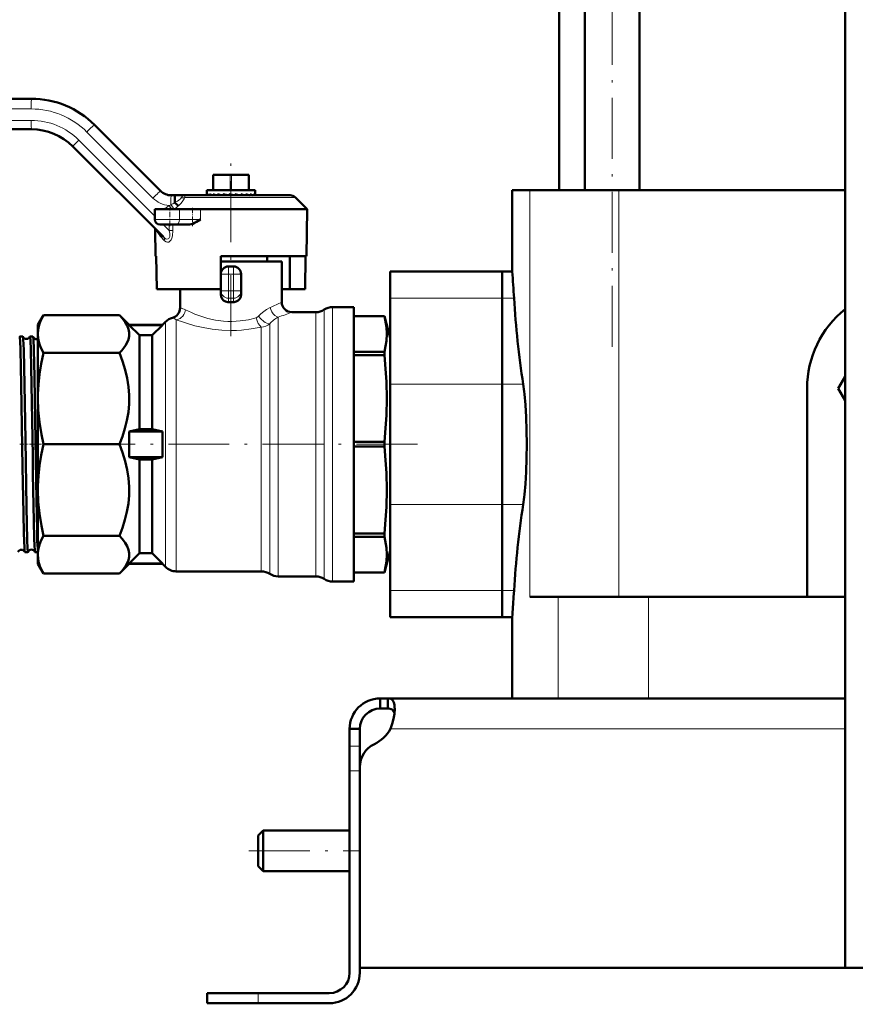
# Model space of a CAD drawing. Extents: x -1351 to 1763, y -1300 to 601.
# Tile 2 of 91: x -1243 to -1078, y -286 to -92. Entities that reach past the tile are written whole.
import ezdxf

# ---------------------------------------------------------------- set-up
doc = ezdxf.new("R2010")
doc.units = 0
doc.linetypes.add('DASHDOT', pattern=[18.5, 12, -3, 0.5, -3])

msp = doc.modelspace()

# ---------------------------------------------------------------- linework, layer by layer
at = {"color": 7, "lineweight": 50}
for p, q in [((-1080.13, -278.96), (-1080.13, 296.79)), ((-1136.38, -125.96), (-1136.38, 144.14)), ((-1131.35, -125.96), (-1131.35, 144.14)), ((-1120.59, -125.96), (-1120.59, 144.14)), ((-1295.57, -107.96), (-1240.23, -107.96)), ((-1240.23, -113.96), (-1295.68, -113.96)), ((-1227.86, -113.09), (-1214.86, -126.08)), ((-1214.28, -135.15), (-1232.1, -117.33)), ((-1204.48, -125.96), (-1204.48, -122.96)), ((-1204.36, -122.96), (-1204.48, -122.96)), ((-1204.36, -122.96), (-1201.11, -122.96)), ((-1200.86, -122.96), (-1201.11, -122.96)), ((-1200.86, -122.96), (-1197.61, -122.96)), ((-1197.48, -122.96), (-1197.61, -122.96)), ((-1197.48, -125.96), (-1197.48, -122.96)), ((-1212.74, -126.96), (-1211.98, -126.96)), ((-1211.98, -126.96), (-1210.03, -126.96)), ((-1210.04, -126.96), (-1210.03, -126.96)), ((-1189.35, -126.96), (-1210.03, -126.96)), ((-1205.73, -125.96), (-1205.1, -125.96)), ((-1205.73, -125.96), (-1205.73, -126.78)), ((-1205.73, -126.76), (-1205.73, -126.96)), ((-1205.61, -126.76), (-1205.61, -126.96)), ((-1205.1, -126.8), (-1205.19, -126.76)), ((-1205.19, -126.76), (-1205.19, -126.96)), ((-1205.1, -125.96), (-1196.23, -125.96)), ((-1204.51, -126.76), (-1204.51, -126.96)), ((-1203.61, -126.76), (-1203.61, -126.96)), ((-1202.55, -126.76), (-1202.55, -126.96)), ((-1201.58, -126.96), (-1202.55, -126.76)), ((-1201.83, -126.91), (-1201.83, -126.96)), ((-1201.38, -126.76), (-1201.38, -126.96)), ((-1200.39, -126.96), (-1201.38, -126.76)), ((-1201.34, -126.88), (-1201.38, -126.76)), ((-1200.93, -126.96), (-1201.34, -126.88)), ((-1201.34, -126.88), (-1201.34, -126.96)), ((-1200.19, -126.76), (-1200.19, -126.96)), ((-1199.05, -126.76), (-1199.05, -126.96)), ((-1198.03, -126.76), (-1198.03, -126.96)), ((-1197.2, -126.76), (-1197.2, -126.96)), ((-1196.6, -126.76), (-1196.6, -126.96)), ((-1196.28, -126.76), (-1196.28, -126.96)), ((-1196.23, -125.96), (-1196.23, -126.9)), ((-1185.98, -129.71), (-1188.29, -127.4)), ((-1142.15, -125.96), (-1145.63, -125.96)), ((-1145.63, -141.96), (-1145.63, -125.96)), ((-1124.64, -125.96), (-1142.15, -125.96)), ((-1080.13, -125.96), (-1124.64, -125.96)), ((-1215.95, -131.73), (-1215.98, -129.71)), ((-1211.09, -129.71), (-1215.98, -129.71)), ((-1211.09, -129.71), (-1206.96, -129.71)), ((-1206.96, -129.71), (-1185.98, -129.71)), ((-1185.98, -129.71), (-1186.14, -138.96)), ((-1215.82, -138.96), (-1215.91, -133.65)), ((-1214.95, -132.71), (-1211.74, -132.71)), ((-1209.27, -132.71), (-1211.74, -132.71)), ((-1214.94, -134.49), (-1214.97, -134.46)), ((-1215.68, -138.96), (-1215.82, -138.96)), ((-1215.57, -145.46), (-1215.68, -138.96)), ((-1202.98, -138.96), (-1202.98, -145.46)), ((-1186.14, -138.96), (-1202.98, -138.96)), ((-1193.88, -139.96), (-1193.88, -138.96)), ((-1189.4, -145.46), (-1189.4, -138.96)), ((-1186.39, -145.46), (-1186.28, -138.96)), ((-1190.98, -139.96), (-1202.98, -139.96)), ((-1200.48, -140.96), (-1201.48, -140.96)), ((-1190.98, -139.96), (-1190.98, -147.96)), ((-1198.98, -145.73), (-1198.98, -142.46)), ((-1169.63, -147.2), (-1169.63, -141.96)), ((-1147.63, -141.96), (-1169.63, -141.96)), ((-1147.63, -147.2), (-1147.63, -141.96)), ((-1147.63, -141.96), (-1145.63, -141.96)), ((-1147.63, -141.96), (-1147.63, -147.2)), ((-1202.98, -145.46), (-1215.57, -145.46)), ((-1210.98, -149.12), (-1210.98, -145.46)), ((-1202.98, -145.73), (-1202.98, -145.46)), ((-1202.98, -146.47), (-1202.98, -145.73)), ((-1198.98, -146.47), (-1198.98, -145.73)), ((-1189.4, -145.46), (-1190.98, -145.46)), ((-1189.4, -145.46), (-1186.39, -145.46)), ((-1169.63, -147.2), (-1169.63, -164.12)), ((-1147.63, -147.2), (-1147.63, -164.12)), ((-1147.63, -164.12), (-1147.63, -147.2)), ((-1201.59, -147.96), (-1201.48, -147.96)), ((-1200.98, -147.96), (-1201.48, -147.96)), ((-1200.48, -147.96), (-1200.98, -147.96)), ((-1200.38, -147.96), (-1200.48, -147.96)), ((-1176.81, -148.96), (-1180.97, -148.96)), ((-1176.81, -202.96), (-1176.81, -148.96)), ((-1237.86, -150.53), (-1238.98, -152.46)), ((-1222.92, -150.53), (-1237.86, -150.53)), ((-1220.98, -152.46), (-1222.92, -150.53)), ((-1184.29, -149.96), (-1188.98, -149.96)), ((-1176.81, -150.71), (-1170.78, -150.71)), ((-1176.81, -150.72), (-1170.78, -150.72)), ((-1170.78, -150.72), (-1170.78, -150.71)), ((-1169.63, -155.01), (-1170.78, -150.71)), ((-1238.98, -154.25), (-1238.98, -152.46)), ((-1220.98, -152.49), (-1220.98, -152.46)), ((-1214.48, -152.46), (-1220.98, -152.46)), ((-1214.48, -152.49), (-1220.98, -152.49)), ((-1218.98, -154.51), (-1220.98, -152.49)), ((-1216.48, -154.51), (-1214.48, -152.49)), ((-1213.86, -151.84), (-1214.48, -152.46)), ((-1214.48, -152.49), (-1214.48, -152.46)), ((-1242.55, -154.76), (-1241.91, -154.76)), ((-1240.53, -154.76), (-1239.93, -154.76)), ((-1238.98, -166.97), (-1238.98, -154.25)), ((-1218.98, -154.51), (-1216.48, -154.51)), ((-1218.98, -172.96), (-1218.98, -154.51)), ((-1216.48, -172.96), (-1216.48, -154.51)), ((-1222.92, -157.98), (-1237.86, -157.98)), ((-1176.81, -157.78), (-1170.78, -157.78)), ((-1176.81, -158.43), (-1170.78, -158.43)), ((-1170.78, -158.11), (-1170.78, -157.78)), ((-1170.78, -158.43), (-1170.78, -158.11)), ((-1081.49, -164.96), (-1080.13, -162.61)), ((-1169.63, -187.8), (-1169.63, -164.12)), ((-1147.63, -187.8), (-1147.63, -164.12)), ((-1147.63, -164.12), (-1147.63, -187.8)), ((-1087.63, -205.96), (-1087.63, -164.96)), ((-1080.13, -167.31), (-1081.49, -164.96)), ((-1238.98, -184.95), (-1238.98, -166.97)), ((-1218.98, -172.96), (-1220.98, -173.46)), ((-1214.48, -173.46), (-1220.98, -173.46)), ((-1220.98, -178.46), (-1220.98, -173.46)), ((-1218.98, -172.96), (-1216.48, -172.96)), ((-1216.48, -172.96), (-1214.48, -173.46)), ((-1214.48, -178.46), (-1214.48, -173.46)), ((-1222.92, -175.96), (-1237.86, -175.96)), ((-1176.81, -175.5), (-1170.78, -175.5)), ((-1170.78, -176.42), (-1170.78, -175.5)), ((-1176.81, -176.42), (-1170.78, -176.42)), ((-1214.48, -178.46), (-1220.98, -178.46)), ((-1218.98, -178.96), (-1220.98, -178.46)), ((-1218.98, -178.96), (-1216.48, -178.96)), ((-1218.98, -197.41), (-1218.98, -178.96)), ((-1216.48, -178.96), (-1214.48, -178.46)), ((-1216.48, -197.41), (-1216.48, -178.96)), ((-1238.98, -197.67), (-1238.98, -184.95)), ((-1169.63, -187.8), (-1169.63, -204.72)), ((-1147.63, -187.8), (-1147.63, -204.72)), ((-1147.63, -204.72), (-1147.63, -187.8)), ((-1176.81, -193.49), (-1170.78, -193.49)), ((-1170.78, -194.14), (-1170.78, -193.49)), ((-1222.92, -193.95), (-1237.86, -193.95)), ((-1176.81, -194.14), (-1170.78, -194.14)), ((-1241.54, -197.16), (-1240.92, -197.16)), ((-1239.52, -197.16), (-1238.98, -197.16)), ((-1218.98, -197.41), (-1220.98, -199.43)), ((-1218.98, -197.41), (-1216.48, -197.41)), ((-1216.48, -197.41), (-1214.48, -199.43)), ((-1169.63, -196.92), (-1170.78, -201.21)), ((-1238.98, -199.46), (-1238.98, -197.67)), ((-1238.98, -199.46), (-1237.86, -201.4)), ((-1222.92, -201.4), (-1220.98, -199.46)), ((-1214.48, -199.43), (-1220.98, -199.43)), ((-1220.98, -199.46), (-1220.98, -199.43)), ((-1214.48, -199.46), (-1220.98, -199.46)), ((-1214.48, -199.46), (-1214.48, -199.43)), ((-1214.48, -199.46), (-1213.86, -200.08)), ((-1222.92, -201.4), (-1237.86, -201.4)), ((-1211.74, -200.96), (-1195.01, -200.96)), ((-1176.81, -201.21), (-1170.78, -201.21)), ((-1176.81, -201.21), (-1170.78, -201.21)), ((-1170.78, -201.21), (-1170.78, -201.21)), ((-1191.69, -201.96), (-1184.29, -201.96)), ((-1180.97, -202.96), (-1176.81, -202.96)), ((-1169.63, -209.96), (-1169.63, -204.72)), ((-1147.63, -209.96), (-1147.63, -204.72)), ((-1147.63, -204.72), (-1147.63, -209.96)), ((-1145.36, -205.96), (-1145.28, -204.72)), ((-1142.15, -205.96), (-1136.58, -205.96)), ((-1136.58, -205.96), (-1118.83, -205.96)), ((-1118.83, -205.96), (-1080.13, -205.96)), ((-1147.63, -209.96), (-1169.63, -209.96)), ((-1147.63, -209.96), (-1145.63, -209.96)), ((-1145.63, -225.96), (-1145.63, -209.96)), ((-1171.63, -225.96), (-1171.63, -227.96)), ((-1170.1, -225.96), (-1171.63, -225.96)), ((-1170.1, -225.96), (-1170.1, -227.96)), ((-1080.13, -225.96), (-1170.1, -225.96)), ((-1170.1, -227.96), (-1171.63, -227.96)), ((-1177.63, -231.96), (-1175.63, -231.96)), ((-1177.63, -235.38), (-1177.63, -231.96)), ((-1175.63, -235.38), (-1175.63, -231.96)), ((-1177.63, -240.21), (-1177.63, -235.38)), ((-1175.63, -239.47), (-1175.63, -235.38)), ((-1177.63, -240.21), (-1177.63, -279.96)), ((-1175.63, -239.47), (-1175.63, -278.96)), ((-1175.63, -279.96), (-1175.63, -240.21)), ((-1195.63, -252.96), (-1194.63, -251.96)), ((-1195.63, -255.96), (-1195.63, -252.96)), ((-1194.63, -255.96), (-1194.63, -251.96)), ((-1194.63, -251.96), (-1177.63, -251.96)), ((-1195.63, -258.96), (-1195.63, -255.96)), ((-1194.63, -259.96), (-1194.63, -255.96)), ((-1195.63, -258.96), (-1194.63, -259.96)), ((-1194.63, -259.96), (-1177.63, -259.96)), ((-1067.63, -278.96), (-1175.63, -278.96)), ((-1076.13, -278.96), (-1080.13, -278.96)), ((-1205.63, -283.96), (-1205.63, -285.96)), ((-1205.63, -283.96), (-1195.63, -283.96)), ((-1181.63, -283.96), (-1195.63, -283.96)), ((-1205.63, -285.96), (-1195.63, -285.96)), ((-1195.63, -285.96), (-1181.63, -285.96))]:
    msp.add_line(p, q, dxfattribs=at)
at = {"color": 7, "linetype": 'DASHDOT', "lineweight": 18}
for p, q in [((-1125.97, -156.77), (-1125.97, 212.95)), ((-1200.98, -154.68), (-1200.98, -120.08)), ((-1164.3, -175.96), (-1228.25, -175.96)), ((-1197.43, -255.96), (-1175.83, -255.96))]:
    msp.add_line(p, q, dxfattribs=at)
at = {"color": 7, "lineweight": 18}
for p, q in [((-1240.29, -109.96), (-1295.63, -109.96)), ((-1295.74, -112.21), (-1240.28, -112.21)), ((-1230.91, -116.09), (-1215.96, -131.05)), ((-1216.34, -127.5), (-1229.33, -114.5)), ((-1204.36, -125.96), (-1204.36, -122.96)), ((-1201.11, -125.96), (-1201.11, -122.96)), ((-1200.86, -125.96), (-1200.86, -122.96)), ((-1197.61, -125.96), (-1197.61, -122.96)), ((-1188.29, -127.4), (-1210.07, -127.4)), ((-1142.15, -125.96), (-1142.15, -205.96)), ((-1124.64, -125.96), (-1124.64, -205.96)), ((-1212.11, -129.67), (-1212.16, -129.71)), ((-1211.11, -131.73), (-1211.09, -129.71)), ((-1206.95, -131.73), (-1206.96, -129.71)), ((-1211.11, -131.73), (-1215.95, -131.73)), ((-1211.11, -131.73), (-1206.95, -131.73)), ((-1214.78, -135.12), (-1215.91, -133.65)), ((-1214.3, -132.71), (-1213.13, -133.88)), ((-1213.13, -133.88), (-1213.16, -132.71)), ((-1212.42, -132.71), (-1212.39, -133.86)), ((-1214.1, -135.84), (-1214.78, -135.12)), ((-1212.39, -133.86), (-1213.13, -133.88)), ((-1201.48, -140.96), (-1201.48, -142.46)), ((-1200.48, -140.96), (-1200.48, -142.46)), ((-1202.98, -142.46), (-1201.48, -142.46)), ((-1200.48, -142.46), (-1201.48, -142.46)), ((-1201.48, -145.73), (-1201.48, -142.46)), ((-1198.98, -142.46), (-1200.48, -142.46)), ((-1200.48, -145.73), (-1200.48, -142.46)), ((-1201.48, -145.73), (-1202.98, -145.73)), ((-1200.48, -145.73), (-1201.48, -145.73)), ((-1201.48, -145.73), (-1201.48, -147.2)), ((-1201.48, -147.96), (-1201.48, -147.2)), ((-1200.48, -147.2), (-1201.48, -147.2)), ((-1200.48, -145.73), (-1198.98, -145.73)), ((-1200.48, -145.73), (-1200.48, -147.2)), ((-1200.48, -147.96), (-1200.48, -147.2)), ((-1147.63, -147.2), (-1169.63, -147.2)), ((-1145.28, -147.2), (-1147.63, -147.2)), ((-1180.97, -202.96), (-1180.97, -148.96)), ((-1191.69, -201.96), (-1191.69, -150.94)), ((-1184.29, -201.96), (-1184.29, -149.96)), ((-1182.63, -202.46), (-1182.63, -149.46)), ((-1213.86, -200.08), (-1213.86, -151.84)), ((-1211.74, -200.96), (-1211.74, -151.45)), ((-1195.01, -200.96), (-1195.01, -152.89)), ((-1193.35, -201.46), (-1193.35, -152.28)), ((-1147.63, -164.12), (-1169.63, -164.12)), ((-1147.63, -164.12), (-1143.47, -164.12)), ((-1147.63, -187.8), (-1169.63, -187.8)), ((-1143.47, -187.8), (-1147.63, -187.8)), ((-1147.63, -204.72), (-1169.63, -204.72)), ((-1145.28, -204.72), (-1147.63, -204.72)), ((-1136.58, -205.96), (-1136.58, -225.96)), ((-1118.83, -205.96), (-1118.83, -225.96)), ((-1080.13, -231.96), (-1169.6, -231.96)), ((-1177.63, -235.38), (-1175.63, -235.38)), ((-1177.63, -240.21), (-1175.63, -240.21)), ((-1195.63, -283.96), (-1195.63, -285.96))]:
    msp.add_line(p, q, dxfattribs=at)
at = {"color": 7, "linetype": 'DASHDOT', "lineweight": 18, "ltscale": 0.090015}
msp.add_line((-1212.98, -133.01), (-1212.98, -129.41), dxfattribs=at)
at = {"color": 7, "linetype": 'DASHDOT', "lineweight": 18, "ltscale": 0.090068}
msp.add_line((-1208.56, -129.41), (-1208.56, -133.01), dxfattribs=at)
at = {"color": 7, "linetype": 'DASHDOT', "lineweight": 18, "ltscale": 0.029999}
for p, q in [((-1201.58, -142.46), (-1200.38, -142.46)), ((-1201.58, -145.73), (-1200.38, -145.73))]:
    msp.add_line(p, q, dxfattribs=at)
at = {"color": 7, "linetype": 'DASHDOT', "lineweight": 18, "ltscale": 0.098109}
msp.add_line((-1201.48, -146.06), (-1201.48, -142.13), dxfattribs=at)
at = {"color": 7, "linetype": 'DASHDOT', "lineweight": 18, "ltscale": 0.098124}
msp.add_line((-1200.48, -142.13), (-1200.48, -146.06), dxfattribs=at)
at = {"color": 7, "linetype": 'DASHDOT', "lineweight": 18, "ltscale": 0.044345}
msp.add_line((-1242.53, -175.96), (-1240.76, -175.96), dxfattribs=at)
at = {"color": 7, "linetype": 'DASHDOT', "lineweight": 18, "ltscale": 0.075229}
msp.add_line((-1240.62, -175.96), (-1237.61, -175.96), dxfattribs=at)
at = {"color": 7, "linetype": 'DASHDOT', "lineweight": 18, "ltscale": 0.059998}
msp.add_line((-1177.83, -240.21), (-1175.43, -240.21), dxfattribs=at)
at = {"color": 7, "linetype": 'DASHDOT', "lineweight": 18, "ltscale": 0.060015}
msp.add_line((-1195.63, -283.76), (-1195.63, -286.16), dxfattribs=at)
at = {"color": 7, "lineweight": 50}
for points in [[(-1212.01, -128.4), (-1211.99, -127.1), (-1211.99, -126.98), (-1211.98, -126.96), (-1211.98, -126.96)], [(-1212, -128.42), (-1211.68, -128.73), (-1211.32, -129.01)], [(-1206.95, -131.73), (-1207.74, -132.2), (-1208.12, -132.4), (-1208.47, -132.55), (-1209.14, -132.71), (-1209.27, -132.71)], [(-1214.78, -135.12), (-1214.8, -134.78), (-1214.94, -134.49)], [(-1201.59, -147.96), (-1202.03, -147.87), (-1202.42, -147.65), (-1202.72, -147.32), (-1202.92, -146.91), (-1202.98, -146.47)], [(-1200.38, -147.96), (-1199.94, -147.87), (-1199.55, -147.65), (-1199.24, -147.32), (-1199.05, -146.91), (-1198.98, -146.47)], [(-1237.86, -150.53), (-1238.37, -151.51), (-1238.71, -152.45), (-1238.92, -153.36), (-1238.98, -154.25)], [(-1222.92, -157.98), (-1222.45, -157.47), (-1222.03, -156.97), (-1221.71, -156.5), (-1221.44, -156.03), (-1221.16, -155.35), (-1221.01, -154.67), (-1220.99, -153.98), (-1221.11, -153.29), (-1221.38, -152.59), (-1221.77, -151.9), (-1222.29, -151.21), (-1222.92, -150.53)], [(-1170.78, -157.78), (-1170.54, -156.67), (-1170.39, -155.61), (-1170.31, -154.25), (-1170.39, -152.89), (-1170.61, -151.47), (-1170.78, -150.72)], [(-1242.55, -154.76), (-1242.55, -154.76), (-1242.54, -154.77), (-1242.54, -154.77), (-1242.53, -154.8), (-1242.49, -155.07), (-1242.46, -155.6), (-1242.39, -157.36)], [(-1241.9, -154.77), (-1241.88, -154.86), (-1241.84, -155.27), (-1241.76, -157.36)], [(-1240.53, -154.76), (-1240.53, -154.76), (-1240.53, -154.76), (-1240.52, -154.77), (-1240.52, -154.78), (-1240.5, -154.84), (-1240.45, -155.44), (-1240.37, -157.36)], [(-1239.91, -154.78), (-1239.9, -154.85), (-1239.86, -155.17), (-1239.77, -157.36)], [(-1238.98, -154.25), (-1238.92, -155.14), (-1238.71, -156.05), (-1238.37, -156.99), (-1237.86, -157.98)], [(-1242.39, -157.36), (-1242.23, -164.22), (-1241.97, -180.55), (-1241.82, -189.49), (-1241.73, -193.5), (-1241.63, -196.35), (-1241.58, -197.02), (-1241.56, -197.12), (-1241.55, -197.15)], [(-1241.76, -157.36), (-1241.6, -164.26), (-1241.43, -175.05), (-1241.22, -188.3), (-1241.07, -194.73), (-1241, -196.48), (-1240.95, -197.08), (-1240.94, -197.14), (-1240.93, -197.15), (-1240.93, -197.16), (-1240.92, -197.16), (-1240.92, -197.16)], [(-1240.37, -157.36), (-1240.22, -164.23), (-1239.99, -178.2), (-1239.94, -181.83), (-1239.77, -191.06), (-1239.69, -194.47), (-1239.64, -195.87), (-1239.58, -196.82), (-1239.55, -197.07), (-1239.54, -197.15)], [(-1239.77, -157.36), (-1239.64, -162.7), (-1239.5, -171.19), (-1239.26, -186.87), (-1239.14, -192.77), (-1239.08, -194.99), (-1239.01, -196.47), (-1238.98, -196.91)], [(-1237.86, -157.98), (-1238.32, -160.12), (-1238.66, -162.18), (-1238.87, -164.17), (-1238.97, -166.11), (-1238.98, -166.97)], [(-1222.92, -175.96), (-1222.33, -174.42), (-1221.83, -172.86), (-1221.44, -171.27), (-1221.16, -169.63), (-1221.01, -167.97), (-1220.99, -166.31), (-1221.11, -164.66), (-1221.38, -162.96), (-1221.77, -161.29), (-1222.29, -159.62), (-1222.92, -157.98)], [(-1170.78, -175.5), (-1170.54, -172.81), (-1170.39, -170.25), (-1170.31, -166.96), (-1170.39, -163.67), (-1170.54, -161.12), (-1170.78, -158.43)], [(-1142.79, -175.96), (-1142.82, -173.26), (-1142.91, -170.6), (-1143.04, -168.21), (-1143.22, -166.07)], [(-1238.98, -166.97), (-1238.91, -169.26), (-1238.68, -171.61), (-1238.28, -174.04), (-1237.86, -175.96)], [(-1237.86, -175.96), (-1238.32, -178.11), (-1238.66, -180.16), (-1238.87, -182.15), (-1238.97, -184.1), (-1238.98, -184.95)], [(-1222.92, -193.95), (-1222.33, -192.41), (-1221.83, -190.84), (-1221.44, -189.25), (-1221.16, -187.61), (-1221.01, -185.96), (-1220.99, -184.3), (-1221.11, -182.64), (-1221.38, -180.95), (-1221.77, -179.28), (-1222.29, -177.6), (-1222.92, -175.96)], [(-1143.22, -185.85), (-1143.04, -183.72), (-1142.91, -181.35), (-1142.82, -178.68), (-1142.79, -175.96)], [(-1170.78, -193.49), (-1170.54, -190.8), (-1170.39, -188.24), (-1170.31, -184.95), (-1170.39, -181.66), (-1170.54, -179.11), (-1170.78, -176.42)], [(-1238.98, -184.95), (-1238.91, -187.25), (-1238.68, -189.59), (-1238.28, -192.02), (-1237.86, -193.95)], [(-1237.86, -193.95), (-1238.32, -194.84), (-1238.66, -195.69), (-1238.87, -196.51), (-1238.97, -197.32), (-1238.98, -197.67)], [(-1222.92, -201.4), (-1222.45, -200.9), (-1222.03, -200.39), (-1221.71, -199.92), (-1221.44, -199.45), (-1221.16, -198.77), (-1221.01, -198.09), (-1220.99, -197.4), (-1221.11, -196.72), (-1221.38, -196.01), (-1221.77, -195.32), (-1222.29, -194.63), (-1222.92, -193.95)], [(-1170.78, -201.21), (-1170.54, -200.09), (-1170.39, -199.03), (-1170.31, -197.67), (-1170.39, -196.31), (-1170.61, -194.89), (-1170.78, -194.14)], [(-1238.98, -197.67), (-1238.93, -198.47), (-1238.76, -199.29), (-1238.49, -200.12), (-1238.09, -200.99), (-1237.86, -201.4)], [(-1168.75, -228.08), (-1168.77, -227.63), (-1168.82, -227.22), (-1168.95, -226.75), (-1169.15, -226.39), (-1169.42, -226.13), (-1169.73, -226), (-1170.1, -225.96)], [(-1168.8, -228.9), (-1168.94, -228.52), (-1169.16, -228.24), (-1169.48, -228.05), (-1169.89, -227.97), (-1170.1, -227.96)], [(-1169.6, -231.96), (-1169.24, -230.97), (-1168.97, -229.97), (-1168.81, -228.99), (-1168.75, -228.08)]]:
    msp.add_lwpolyline(points, dxfattribs=at)
at = {"color": 7, "lineweight": 18}
for points in [[(-1212.01, -128.4), (-1211.48, -128.09), (-1211.24, -127.93), (-1210.94, -127.68), (-1210.78, -127.46)], [(-1210.07, -127.4), (-1210.17, -127.65), (-1210.44, -128.07), (-1210.78, -128.48), (-1211.32, -129.01)], [(-1210.78, -127.46), (-1210.6, -127.21), (-1210.38, -127.04), (-1210.21, -126.98), (-1210.03, -126.96)], [(-1210.03, -126.96), (-1210.04, -126.96), (-1210.04, -126.96), (-1210.04, -126.97), (-1210.05, -126.99), (-1210.07, -127.26), (-1210.07, -127.4)], [(-1214.28, -135.15), (-1214.06, -135.35), (-1213.83, -135.49), (-1213.57, -135.58), (-1213.33, -135.55), (-1213.21, -135.47), (-1213.12, -135.35), (-1213.03, -135.09), (-1213, -134.76), (-1213.02, -134.47), (-1213.13, -133.88)], [(-1212.39, -133.86), (-1212.46, -134.9), (-1212.6, -135.42), (-1212.76, -135.73), (-1212.85, -135.86), (-1213.04, -136.05), (-1213.22, -136.15), (-1213.49, -136.18), (-1213.75, -136.11), (-1214.04, -135.91), (-1214.1, -135.84)], [(-1193.24, -149.01), (-1194.01, -149.41), (-1194.8, -149.99), (-1195.18, -150.34), (-1195.54, -150.73)], [(-1193.24, -149.01), (-1193.14, -149.45), (-1192.96, -149.88), (-1192.7, -150.26), (-1192.32, -150.64), (-1191.89, -150.88), (-1191.69, -150.94)], [(-1211.74, -151.45), (-1211.48, -151.41), (-1210.98, -151.2), (-1210.75, -151.03), (-1210.46, -150.75), (-1210.23, -150.41), (-1210.06, -150.04), (-1209.95, -149.49)], [(-1209.95, -149.49), (-1208.76, -150.03), (-1208.06, -150.33), (-1206.89, -150.76), (-1205.5, -151.18), (-1204, -151.51), (-1202.43, -151.71), (-1201.61, -151.76), (-1200.79, -151.77), (-1199.97, -151.74), (-1199.15, -151.67), (-1197.55, -151.43), (-1196, -151.05)], [(-1195.54, -150.73), (-1195.71, -150.89), (-1196, -151.05)], [(-1195.01, -152.89), (-1195.33, -152.61), (-1195.61, -152.19), (-1195.85, -151.63), (-1196, -151.05)], [(-1195.54, -150.73), (-1195.09, -151.28), (-1194.54, -151.78), (-1194.24, -151.98), (-1193.93, -152.14), (-1193.62, -152.25), (-1193.35, -152.28)], [(-1211.74, -151.45), (-1210.34, -151.95), (-1209.53, -152.21), (-1208.06, -152.63), (-1206.48, -152.99), (-1204.66, -153.3), (-1202.78, -153.5), (-1200.87, -153.57), (-1199.88, -153.55), (-1198.9, -153.48), (-1196.98, -153.26), (-1195.01, -152.89)]]:
    msp.add_lwpolyline(points, dxfattribs=at)
at = {"color": 7, "lineweight": 50}
for centre, radius, start, end in [((-1240.23, -125.46), 17.5, 45, 90), ((-1240.23, -125.46), 11.5, 45, 90), ((-1212.74, -123.96), 3, 225, 270), ((-1205.46, -126.76), 0.27, 184.1194, 226.9803), ((-1204.66, -125.57), 1.52, 231.6285, 246.1017), ((-1202.51, -120.15), 7.14, 248.7199, 252.5756), ((-1198.93, -107.48), 20.07, 253.8529, 256.0371), ((-1190.39, -70.21), 58.07, 256.8381, 257.7293), ((-1210.12, -176.99), 51.2, 77.7257, 78.8206), ((-1204.34, -151.63), 25.43, 76.0106, 78.0028), ((-1200.82, -138.13), 11.7, 72.5817, 76.1967), ((-1198.47, -130.85), 4.28, 65.2693, 72.6712), ((-1197.03, -127.69), 1.02, 45.7866, 65.4642), ((-1196.46, -126.91), 0.23, 1.7987, 39.2299), ((-1196.43, -126.9), 0.203, 342.5552, 359.8164), ((-1189.35, -128.46), 1.5, 44.9999, 90), ((-1211.99, -128.4), 0.0243, 177.2151, 223.9425), ((-1214.95, -131.71), 1, 181, 270), ((-1216.91, -133.66), 1, 1.0019, 9.272), ((-1201.48, -142.46), 1.5, 90, 180), ((-1200.48, -142.46), 1.5, 0, 90), ((-1617.83, -176.27), 473.45, 3.52, 4.1555), ((-957.62, -135.63), 188.02, 183.5272, 188.714), ((-1212.98, -149.12), 2, 284.397, 359.9895), ((-1188.98, -147.96), 2, 180.0135, 269.9584), ((-1180.97, -151.96), 3, 90, 123.5573), ((-1211.74, -153.96), 3, 104.3904, 135), ((-1184.29, -146.96), 3, 270, 303.5573), ((-1067.63, -164.96), 20, 128.6824, 180), ((-1241.92, -154.78), 0.0179, 10.02, 67.3291), ((-1241.22, -154.48), 0.74, 203.5394, 275.7664), ((-1241.22, -154.48), 0.738, 275.4341, 336.4901), ((-1240.52, -154.78), 0.0183, 112.4685, 169.8212), ((-1239.94, -154.78), 0.0233, 6.3813, 62.4156), ((-1239.22, -154.52), 0.739, 200.9462, 275.8132), ((-1239.22, -154.51), 0.745, 275.601, 288.8682), ((-1182.83, -169.98), 39.79, 5.634, 8.466), ((-1182.83, -181.95), 39.79, 351.534, 354.366), ((-957.62, -216.29), 188.02, 171.286, 176.4728), ((-1242.22, -197.46), 0.739, 91.3428, 155.1314), ((-1242.22, -197.46), 0.74, 24.9002, 91.6497), ((-1241.53, -197.15), 0.0165, 192.027, 249.5951), ((-1240.93, -197.14), 0.0203, 295.016, 351.8753), ((-1240.23, -197.42), 0.738, 91.3043, 157.8195), ((-1240.22, -197.43), 0.739, 22.2336, 91.6868), ((-1239.52, -197.14), 0.0208, 188.249, 245.0531), ((-1211.74, -197.96), 3, 225, 270), ((-1195.01, -203.96), 3, 56.4427, 90), ((-1191.69, -198.96), 3, 236.4427, 270), ((-1184.29, -204.96), 3, 56.4427, 90), ((-1180.97, -199.96), 3, 236.4427, 270), ((-1619.25, -175.55), 474.87, 355.845, 356.3287), ((-1171.63, -231.96), 6, 90, 180), ((-1171.63, -231.96), 4, 90, 180), ((-1175.75, -228.62), 7, 295.2697, 331.517), ((-1170.63, -239.47), 5, 115.2697, 180), ((-1181.63, -279.96), 4, 270, 0), ((-1181.63, -279.96), 6, 270, 0)]:
    msp.add_arc(centre, radius, start, end, dxfattribs=at)
at = {"color": 7, "lineweight": 18}
for centre, radius, start, end in [((-1240.29, -125.46), 15.5, 45.0001, 89.9999), ((-1240.29, -125.46), 15.5, 45.0001, 89.9999), ((-1240.28, -125.46), 13.25, 45.0001, 90), ((-1212.8, -123.96), 5, 225.0051, 265.915), ((-1210.55, -125.86), 1.62, 262.0523, 287.4642), ((-1170.06, -187.69), 72.86, 126.2672, 127.2693), ((-1219.72, -113.06), 17.2, 292.4548, 293.7449), ((-1248.16, -154.67), 43.44, 35.0677, 36.306), ((-1219.67, -113.43), 16.83, 294.0793, 297.0829), ((-1189.39, -110.99), 29.42, 217.2608, 219.4351), ((-1222.29, -116.68), 16.51, 308.0858, 311.6602), ((-1212.08, -153.8), 4.81, 63.6315, 76.7743), ((-1204.73, -121.33), 29.97, 292.5491, 297.3091), ((-1214.77, -156.25), 5.68, 57.7213, 66.2409), ((-1188.95, -156.01), 5.77, 118.3392, 139.6579), ((-1204.55, -110.97), 41.98, 287.8339, 291.7618), ((-1195.26, -149.67), 3.23, 274.5228, 306.2605)]:
    msp.add_arc(centre, radius, start, end, dxfattribs=at)
for centre, major_axis, ratio, start_param, end_param in [((-1240.23, -109.96), (0, 2), 0.030539, 0, 1.570796), ((-1240.23, -112.21), (0, 1.75), 0.030539, 1.570796, 3.141593), ((-1229.27, -114.5), (1.41, 1.41), 0.021599, 0, 1.592392), ((-1230.86, -116.09), (1.24, 1.24), 0.021599, 1.592392, 3.141593), ((-1216.27, -127.5), (1.41, 1.41), 0.021599, 0, 1.592392), ((-1212.74, -128.96), (0, 2), 0.030539, 0, 1.488404), ((-1211.74, -131.71), (0, -1), 0.632061, 0, 1.553343), ((-1214.98, -135.86), (-0.707, -0.707), 0.790531, 2.2591, 3.141593), ((-1201.48, -145.73), (-1.5, 0), 0.980581, 0, 1.570796), ((-1200.48, -145.73), (1.5, 0), 0.980581, 4.712389, 6.283185)]:
    msp.add_ellipse(centre, major_axis=major_axis, ratio=ratio, start_param=start_param, end_param=end_param, dxfattribs=at)

doc.saveas('drawing.dxf')
